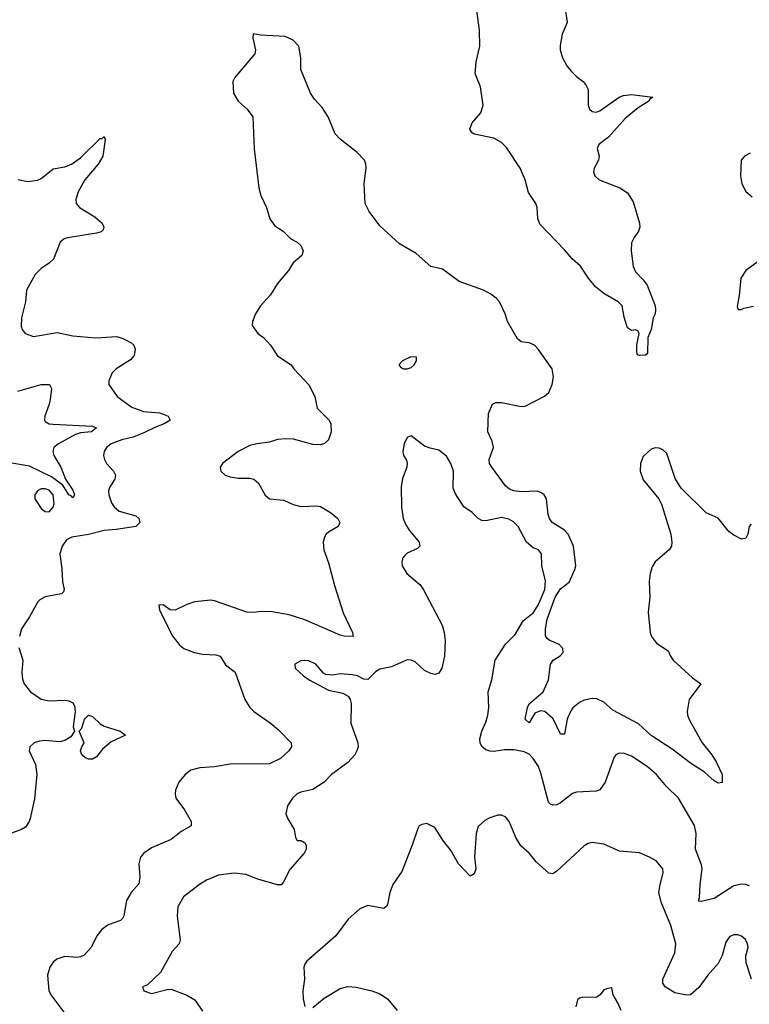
# Model space of a CAD drawing. Header units: inches. Extents: x 2143765 to 2212928, y 878963 to 1017374.
# Tile 201 of 256: x 2191540 to 2195249, y 963982 to 968984. Entities that reach past the tile are written whole.
import ezdxf

# ---------------------------------------------------------------- set-up
doc = ezdxf.new("R2010")
doc.units = ezdxf.units.IN
doc.header["$MEASUREMENT"] = 0
doc.layers.add('C1996', color=7, linetype='Continuous')

msp = doc.modelspace()

# ---------------------------------------------------------------- linework, layer by layer
at = {"layer": 'C1996', "color": 5}
for points, elevation in [([(2194311, 969050), (2194322.3, 968970), (2194297.2, 968910), (2194286.9, 968853.1), (2194287.7, 968830), (2194299.3, 968790), (2194321.5, 968750), (2194342.8, 968722.8), (2194370, 968694.7), (2194403.7, 968670), (2194420.2, 968650), (2194429.1, 968630), (2194430.2, 968550), (2194436.1, 968530), (2194450, 968517.6), (2194470, 968514.3), (2194490, 968520.9), (2194587.9, 968590), (2194610, 968598), (2194650, 968603), (2194758, 968590), (2194741.6, 968578.4), (2194739.1, 968570), (2194684.6, 968535.4), (2194617.7, 968482.3), (2194532.8, 968387.2), (2194484.2, 968350), (2194474.9, 968330), (2194485.3, 968290), (2194482.6, 968270), (2194460.2, 968230), (2194457.5, 968210), (2194463.8, 968190), (2194486, 968170), (2194590.4, 968130), (2194630, 968104.4), (2194658.1, 968058.1), (2194691.6, 967950), (2194692, 967930), (2194685.2, 967910), (2194662.9, 967877.1), (2194650.8, 967850), (2194648.6, 967810), (2194658.6, 967730), (2194670, 967703.6), (2194710, 967662.7), (2194730, 967634.6), (2194770.2, 967530), (2194772.5, 967510), (2194770, 967489.5), (2194759.6, 967470), (2194750.2, 967410), (2194733.6, 967370), (2194731.6, 967288.4), (2194720.5, 967279.5), (2194690, 967277.2), (2194681.5, 967281.5), (2194676.5, 967296.5), (2194677.4, 967330), (2194689, 967390), (2194683.1, 967403.1), (2194670, 967409), (2194650, 967405.2), (2194630, 967418), (2194612.9, 967472.9), (2194602, 967530), (2194582.4, 967550), (2194510, 967593.6), (2194466.6, 967626.6), (2194431.6, 967670), (2194391.2, 967731.2), (2194348.8, 967768.8), (2194310, 967815.3), (2194184.4, 967944.4), (2194173.5, 967973.5), (2194169.8, 968030), (2194164, 968050), (2194126.7, 968106.7), (2194109.9, 968170), (2194083.8, 968230), (2194015, 968335), (2193990, 968359.4), (2193950, 968382.3), (2193850, 968402.2), (2193839.1, 968410), (2193828.3, 968428.3), (2193840.4, 968459.6), (2193883.8, 968510), (2193896.5, 968550), (2193882.3, 968642.3), (2193854.8, 968710), (2193860.8, 968770), (2193878.4, 968850), (2193877.2, 968930), (2193863.9, 969030)], 380), ([(2195258.6, 966421.4), (2195248.1, 966410), (2195241.2, 966370), (2195231.6, 966350), (2195210, 966345.7), (2195170, 966364.6), (2195144.1, 966384.1), (2195090, 966451.7), (2195030, 966478.5), (2194903.2, 966603.2), (2194872.9, 966652.9), (2194830, 966779.3), (2194810, 966798), (2194790, 966807), (2194770, 966809.5), (2194750, 966802.9), (2194710, 966764.5), (2194696.5, 966730), (2194694.3, 966690), (2194710, 966646), (2194788.5, 966550), (2194802.8, 966522.8), (2194850.2, 966370.2), (2194856, 966330), (2194853.4, 966310), (2194842.4, 966290), (2194770.2, 966229.8), (2194755.6, 966204.4), (2194745.3, 966170), (2194739.5, 966130), (2194743.6, 966050), (2194734.6, 965974.6), (2194744.4, 965870), (2194752.4, 965850), (2194776.9, 965816.9), (2194837.3, 965777.3), (2194848.2, 965750), (2194862.4, 965730), (2194960.2, 965640.2), (2195002.8, 965610), (2194943.7, 965530), (2194933.4, 965470), (2194935.5, 965450), (2194944.7, 965424.7), (2195010.2, 965310.2), (2195058.4, 965250), (2195083, 965210), (2195110.4, 965150), (2195110.5, 965109.5), (2195090, 965106), (2195070, 965118), (2195020.8, 965160.8), (2194950, 965207.1), (2194857.3, 965277.3), (2194750, 965347.4), (2194686.5, 965406.5), (2194556, 965476), (2194510, 965516.8), (2194474.3, 965534.3), (2194450, 965536), (2194410, 965527.3), (2194385, 965515), (2194351.9, 965488.1), (2194339.3, 965470), (2194323.9, 965430), (2194310, 965354), (2194290, 965354.5), (2194251.9, 965431.9), (2194210, 965468.7), (2194187.6, 965472.4), (2194159.4, 965460.6), (2194130, 965412), (2194109.8, 965430), (2194121.5, 965490), (2194130, 965508), (2194200.5, 965570), (2194228.3, 965630), (2194237.8, 965710), (2194252.1, 965730), (2194288.3, 965751.7), (2194302, 965770), (2194300.5, 965790), (2194283.2, 965810), (2194231.5, 965831.5), (2194220.7, 965840.7), (2194213.5, 965853.5), (2194212.6, 965890), (2194222.1, 965937.9), (2194261.6, 966050), (2194290, 966092), (2194333.2, 966126.8), (2194361.9, 966190), (2194367.9, 966210), (2194356.1, 966310), (2194328.4, 966370), (2194309.8, 966390), (2194247.5, 966430), (2194233.3, 966450), (2194226.4, 966470), (2194217.7, 966550), (2194206, 966570), (2194190, 966582.8), (2194170, 966588.9), (2194090, 966584.7), (2194052.7, 966590), (2194030, 966599.3), (2194010, 966615.1), (2193939.8, 966710), (2193928.5, 966730), (2193926, 966750), (2193948.5, 966810), (2193942.6, 966842.6), (2193919.5, 966890), (2193923.2, 966983.2), (2193943.7, 967030), (2193960.8, 967039.2), (2193990, 967039.5), (2194090, 967018.9), (2194110, 967020.8), (2194208.4, 967071.6), (2194229.8, 967090.2), (2194246.2, 967130), (2194254.2, 967170), (2194247.1, 967210), (2194176.4, 967310), (2194156.9, 967330), (2194130, 967341.8), (2194090, 967347.7), (2194070, 967362), (2194019.8, 967450), (2194007.3, 967490), (2193978.5, 967550), (2193962.6, 967570), (2193935.8, 967590), (2193897.6, 967610), (2193774.1, 967654.1), (2193690, 967716.2), (2193630, 967729.2), (2193555.8, 967795.8), (2193470, 967844.5), (2193370, 967936.3), (2193316.3, 968010), (2193295.6, 968050), (2193291, 968151), (2193301.1, 968230), (2193300.5, 968250), (2193293.3, 968270), (2193256.2, 968310), (2193170, 968377.6), (2193143.6, 968403.6), (2193107.8, 968490), (2193077.5, 968537.5), (2193039.5, 968579.5), (2193018.7, 968610), (2192969.6, 968730), (2192969.6, 968790), (2192958.4, 968850), (2192930, 968879.6), (2192890, 968898.3), (2192764.8, 968904.8), (2192727.7, 968912.3), (2192726, 968890), (2192739.3, 968830), (2192734.9, 968810), (2192633.4, 968690), (2192622.8, 968670), (2192627.7, 968610), (2192651, 968570), (2192697.1, 968530), (2192726, 968490), (2192732.8, 968327.2), (2192755.3, 968130), (2192766.7, 968090), (2192794.9, 968030), (2192812.3, 967972.3), (2192836.4, 967936.4), (2192878.8, 967910), (2192918.8, 967870), (2192950, 967853.4), (2192970, 967836.3), (2192980.5, 967810), (2192974, 967786), (2192930.5, 967749.5), (2192907.3, 967710), (2192850, 967643.7), (2192814.7, 967585.3), (2192763.8, 967530), (2192738.4, 967490), (2192723.8, 967450), (2192721.6, 967430), (2192750.5, 967390), (2192779.3, 967370), (2192814.9, 967330), (2192850, 967276.3), (2192920.7, 967230), (2192934, 967210), (2193009.1, 967129.1), (2193039.6, 967070), (2193052, 967010), (2193112.9, 966950), (2193122.3, 966930), (2193123.6, 966890), (2193110, 966849.6), (2193090, 966831.3), (2193070, 966824.4), (2193030, 966826.2), (2192932.7, 966852.7), (2192890, 966855), (2192850, 966850.7), (2192810, 966838.5), (2192746, 966830), (2192710, 966820.3), (2192650, 966789.8), (2192570.4, 966730), (2192559.5, 966710), (2192562.4, 966690), (2192584.9, 966670), (2192610, 966661.5), (2192650, 966654.7), (2192710, 966654.7), (2192730, 966650.2), (2192754, 966630), (2192788.2, 966568.2), (2192810, 966550.4), (2192882.7, 966542.7), (2192930, 966520.8), (2192970, 966510.2), (2193050, 966514), (2193070, 966510.5), (2193120.9, 966480.9), (2193157.3, 966450), (2193167.3, 966430), (2193158.8, 966410), (2193110, 966380.9), (2193097.3, 966370), (2193090, 966355.3), (2193083, 966330), (2193085.5, 966290), (2193110, 966224.7), (2193140.4, 966110), (2193185.2, 965970), (2193231.8, 965870), (2193236, 965850), (2193190, 965851.6), (2193170, 965857.7), (2192990, 965935.7), (2192910, 965960.3), (2192824.1, 965975.9), (2192770, 965977.4), (2192728.4, 965971.6), (2192694.4, 965974.4), (2192530, 966032), (2192510, 966035.1), (2192430, 966026.6), (2192390, 966013), (2192330, 965983.6), (2192305.1, 965985.1), (2192270, 966012), (2192247.7, 966010), (2192250, 965986), (2192290, 965906), (2192319.1, 965850), (2192350.6, 965810), (2192374.8, 965790), (2192429, 965769), (2192470, 965760.3), (2192537.1, 965757.1), (2192559.1, 965750), (2192586.5, 965706.5), (2192634.9, 965670), (2192684.9, 965530), (2192710.4, 965490), (2192730.4, 965470), (2192812.6, 965412.6), (2192855.9, 965375.9), (2192920.3, 965310), (2192921.7, 965290), (2192909, 965270), (2192866.7, 965230), (2192810, 965203.4), (2192610, 965202.3), (2192530, 965188), (2192456.1, 965183.9), (2192410, 965170.8), (2192381.1, 965150), (2192349.1, 965110), (2192332.9, 965070), (2192330.3, 965050), (2192333.7, 965030), (2192378.4, 964970), (2192412.2, 964910), (2192412, 964888), (2192360.5, 964859.5), (2192310, 964818.9), (2192210, 964777.7), (2192170.4, 964750), (2192154.9, 964730), (2192145.1, 964694.9), (2192150.3, 964630), (2192145.6, 964594.4), (2192106.7, 964550), (2192083.2, 964510), (2192069.1, 964430.9), (2192062.7, 964417.3), (2192052.3, 964407.7), (2191990, 964385.3), (2191958, 964362), (2191932.6, 964330), (2191903.2, 964270), (2191867.9, 964232.1), (2191850, 964222.4), (2191830, 964220.3), (2191770, 964225.1), (2191728.2, 964211.8), (2191710, 964195.6), (2191693.1, 964170), (2191682.3, 964130), (2191688.7, 964051.3), (2191698.9, 964030), (2191790, 963908.9)], 420), ([(2191532.3, 968172.3), (2191582.2, 968162.2), (2191630, 968168.1), (2191650, 968177.7), (2191710, 968226.3), (2191770, 968235.9), (2191804.2, 968250), (2191850, 968282), (2191950, 968379.5), (2191959.1, 968380.9), (2191970.3, 968390.3), (2191974.7, 968374.7), (2191962, 968290), (2191939, 968250), (2191871, 968170), (2191837.5, 968110), (2191825.4, 968070), (2191828, 968050), (2191843.6, 968030), (2191921.7, 967981.7), (2191959.1, 967950), (2191968, 967930), (2191964.1, 967915.9), (2191953.9, 967906.1), (2191930, 967899.3), (2191784, 967876), (2191766, 967870), (2191746, 967854), (2191712.1, 967767.9), (2191692.1, 967747.9), (2191650, 967719.7), (2191619.5, 967690), (2191574.4, 967610), (2191570.3, 967550), (2191548.7, 967470), (2191547.2, 967427.2), (2191552.7, 967410), (2191567.7, 967390), (2191610, 967373.7), (2191730, 967394), (2191810, 967378.6), (2191928, 967368), (2192034.4, 967374.4), (2192065.1, 967365.1), (2192104.5, 967344.5), (2192120.3, 967330), (2192127.6, 967310), (2192121.8, 967278.2), (2192104, 967256), (2192030, 967211), (2192010.4, 967190), (2191992.4, 967150), (2191993, 967130), (2192035.5, 967070), (2192110, 967014.7), (2192170, 966993.7), (2192250, 966985.9), (2192270, 966980.1), (2192294.4, 966970), (2192304.6, 966950), (2192274.7, 966930), (2192230, 966914.2), (2192173.9, 966886.1), (2192116.6, 966863.4), (2192059.5, 966850), (2192005.7, 966830), (2191982, 966810), (2191968.9, 966790), (2191966.3, 966770), (2191971.5, 966750), (2191981.5, 966730), (2192017.6, 966690), (2192027.2, 966670), (2192023.2, 966650), (2191997.6, 966610), (2191992.2, 966590), (2191993, 966570), (2192006.8, 966530), (2192019.7, 966510), (2192046.6, 966486.6), (2192130, 966463), (2192145.8, 966450), (2192150.1, 966429.9), (2192130.6, 966409.4), (2192030, 966393.8), (2191970, 966389.4), (2191890, 966368.4), (2191804.4, 966355.6), (2191777.7, 966342.3), (2191755.5, 966310), (2191744, 966270), (2191754.4, 966194.4), (2191756.9, 966130), (2191767, 966090), (2191763.1, 966076.9), (2191752.1, 966067.9), (2191670, 966052.5), (2191642.7, 966037.3), (2191632.6, 966027.4), (2191590.1, 965949.9), (2191550, 965889.5), (2191538.6, 965850)], 380), ([(2195253.6, 968306.4), (2195224.9, 968290), (2195208.4, 968270), (2195203.8, 968190), (2195210.4, 968150), (2195231.7, 968111.7), (2195263.4, 968083.4)], 420), ([(2195350, 967795.3), (2195231.7, 967710), (2195206.3, 967670), (2195197.7, 967582.3), (2195187.1, 967527.1), (2195191.6, 967511.6), (2195210, 967511), (2195222, 967518), (2195270, 967528.9)], 420), ([(2191530, 967097.4), (2191650, 967130.4), (2191692, 967130), (2191701, 967110), (2191695.2, 967055.2), (2191690.2, 967030), (2191667.5, 966970), (2191666, 966950), (2191670, 966943.1), (2191690, 966931.3), (2191708.4, 966928.4), (2191910, 966918.8), (2191930.7, 966910), (2191905.5, 966890), (2191850, 966884.9), (2191823.1, 966876.9), (2191736.9, 966830), (2191714, 966810), (2191708.6, 966790), (2191714.5, 966770), (2191748.8, 966710), (2191772.6, 966650), (2191810, 966594.4), (2191819.5, 966570), (2191810, 966554.5), (2191803.8, 966563.8), (2191790, 966569.8), (2191759.4, 966619.4), (2191701.7, 966661.7), (2191590, 966715.2), (2191490, 966733.3)], 360), ([(2195250, 964583), (2195230, 964591.2), (2195210, 964592.8), (2195170, 964583.6), (2195070, 964519.7), (2195004, 964504), (2194990, 964506), (2194996, 964524), (2194999.1, 964590), (2195009.8, 964670), (2195006.6, 964690), (2194975.9, 964770), (2194978.5, 964850), (2194969.8, 964889.8), (2194889.7, 965030), (2194827.7, 965087.7), (2194777.7, 965150), (2194730.4, 965190.4), (2194650, 965242.3), (2194610, 965257.3), (2194583.4, 965256.6), (2194570.3, 965249.7), (2194561.7, 965238.3), (2194516.1, 965110), (2194490, 965071.6), (2194470, 965064.2), (2194370, 965059.2), (2194350, 965052.9), (2194290, 965005.1), (2194270, 964995.1), (2194250, 964993), (2194238, 964998), (2194228.8, 965008.8), (2194190, 965155.6), (2194176.8, 965190), (2194150, 965231.5), (2194130, 965253.3), (2194105.2, 965265.2), (2194054, 965274), (2194005.1, 965274.9), (2193950, 965266.3), (2193930, 965268), (2193910, 965275.1), (2193890, 965292.3), (2193881.1, 965310), (2193878.7, 965330), (2193888.9, 965370), (2193910, 965415.5), (2193920.3, 965450), (2193924.4, 965490), (2193920.9, 965570), (2193940.9, 965630), (2193956.8, 965730), (2194009, 965811), (2194059.5, 965860.5), (2194099.7, 965930), (2194150, 965970.4), (2194175.4, 966010), (2194209.1, 966090), (2194213.2, 966133.2), (2194195.1, 966210), (2194192.4, 966270), (2194177, 966290), (2194150, 966301.5), (2194116.8, 966330), (2194074.8, 966410), (2194050, 966433.3), (2194026.1, 966446.1), (2193990, 966454.5), (2193910, 966437.3), (2193890, 966438.9), (2193870, 966449.7), (2193840, 966480), (2193798.4, 966510), (2193755.9, 966575.9), (2193744.4, 966604.4), (2193745.6, 966690), (2193731.1, 966730), (2193710, 966767), (2193670, 966797.6), (2193626.5, 966806.5), (2193598, 966818), (2193530, 966869), (2193510, 966862), (2193494.8, 966830), (2193487.3, 966790), (2193490.7, 966770), (2193506.2, 966746.2), (2193510.4, 966730), (2193508.5, 966710), (2193486.8, 966653.2), (2193479.6, 966610), (2193481.5, 966510), (2193490.2, 966450.2), (2193501.2, 966421.2), (2193519.5, 966390), (2193570.6, 966330), (2193574.8, 966310), (2193562, 966298), (2193510, 966273), (2193498, 966262), (2193488.5, 966250), (2193483.1, 966230), (2193484.4, 966210), (2193507.7, 966170), (2193574.3, 966114.3), (2193591.7, 966091.7), (2193687.5, 965907.5), (2193698.6, 965870), (2193702.8, 965830), (2193699.2, 965750), (2193685.5, 965690), (2193670, 965664.2), (2193650, 965657.7), (2193630, 965662.3), (2193598.2, 965678.2), (2193550, 965721.3), (2193530, 965729.7), (2193510, 965731.5), (2193430, 965696.8), (2193370, 965683.8), (2193349.5, 965670.5), (2193310, 965632.6), (2193290, 965634.3), (2193257.2, 965650), (2193230, 965655.3), (2193170, 965660.5), (2193130, 965653.6), (2193096.6, 965656.6), (2193083.9, 965663.9), (2193045.2, 965710), (2193010, 965726.6), (2192990, 965729.3), (2192970, 965726), (2192938, 965710), (2192941, 965690), (2192982.8, 965650), (2193011.3, 965630), (2193110, 965577.3), (2193182.8, 965562.8), (2193210, 965547.3), (2193220.4, 965530), (2193224.4, 965510), (2193224.2, 965410), (2193259.5, 965310), (2193260.4, 965290), (2193254.4, 965270), (2193244.4, 965250), (2193208.5, 965210), (2193124.4, 965150), (2193088.4, 965110), (2193030, 965072.8), (2192970, 965060.3), (2192950, 965051.9), (2192927.6, 965030), (2192901.1, 964990), (2192893.7, 964950), (2192903.6, 964923.6), (2192936, 964870), (2192942, 964830), (2192950, 964814), (2192970, 964814), (2192990, 964802), (2192996, 964790), (2192996, 964770), (2192986.8, 964750), (2192912.8, 964667.2), (2192879.9, 964600.1), (2192870, 964589.6), (2192850, 964589.7), (2192750, 964617.7), (2192690, 964641), (2192630, 964648.5), (2192550, 964638), (2192490, 964612.8), (2192453.4, 964590), (2192372.7, 964527.3), (2192343.2, 964476.8), (2192340.9, 964430), (2192356.5, 964310), (2192350.3, 964290), (2192315.8, 964250), (2192256.1, 964143.9), (2192190, 964081.2), (2192164.7, 964070), (2192171.3, 964050), (2192210, 964036.3), (2192290, 964057.1), (2192310, 964058.4), (2192389.2, 964029.2), (2192430, 964004.4), (2192470, 963948)], 440), ([(2191535.2, 965795.2), (2191556.5, 965730), (2191550.2, 965670), (2191554.1, 965634.1), (2191562.3, 965610), (2191595.2, 965570), (2191650, 965531.9), (2191690, 965523.2), (2191770, 965526.2), (2191790, 965523.2), (2191810, 965513.6), (2191818, 965498), (2191822.2, 965470), (2191811.9, 965391.9), (2191818.7, 965370), (2191799.4, 965340.6), (2191770, 965321.7), (2191744.3, 965315.7), (2191670, 965321.3), (2191641.1, 965318.9), (2191614, 965310), (2191591.8, 965290), (2191588.8, 965270), (2191620.4, 965200.4), (2191628, 965150), (2191614.8, 965025.2), (2191593.4, 964926.6), (2191588.1, 964910), (2191570, 964882.2), (2191550, 964869.9), (2191490, 964847.8)], 380), ([(2195259.8, 964110), (2195233, 964193), (2195231.3, 964228.7), (2195242.5, 964270), (2195240.2, 964290), (2195230, 964310.9), (2195210, 964328.4), (2195190, 964335.6), (2195170, 964335.1), (2195150, 964326), (2195142.5, 964317.5), (2195130, 964298), (2195111.3, 964230), (2195090.9, 964189.1), (2195038, 964130), (2194992.8, 964067.2), (2194950.7, 964030), (2194930, 964028.3), (2194870, 964040.4), (2194820.7, 964070), (2194809.7, 964090), (2194809.7, 964110), (2194870, 964243.8), (2194875.4, 964290), (2194850, 964382.9), (2194801.5, 964501.5), (2194789.7, 964549.7), (2194795.4, 964590), (2194811.8, 964650), (2194809.4, 964670), (2194775.1, 964710), (2194740.9, 964730), (2194690, 964751.3), (2194590, 964760.5), (2194510, 964796.2), (2194450, 964804.7), (2194430, 964799.7), (2194410, 964787.8), (2194270, 964657.6), (2194250, 964645.1), (2194230, 964647.6), (2194165.1, 964705.1), (2194130.5, 964750.5), (2194087.8, 964787.8), (2194062.3, 964830), (2194030, 964906.6), (2194011.9, 964931.9), (2193990, 964943.6), (2193970, 964942.4), (2193930.3, 964929.7), (2193904.6, 964915.4), (2193870, 964886), (2193860.2, 964850), (2193851.5, 964730), (2193859.5, 964670), (2193850, 964645.2), (2193830, 964632.7), (2193770, 964695.8), (2193730, 964766.3), (2193695.1, 964810), (2193650, 964880.9), (2193610, 964901.2), (2193584, 964896), (2193570, 964888.7), (2193564.1, 964875.9), (2193535.8, 964790), (2193482.9, 964657.1), (2193437.3, 964590), (2193422, 964550), (2193410.5, 964489.5), (2193403.5, 964476.5), (2193390, 964469.4), (2193310, 964484.5), (2193270, 964467), (2193210, 964415.1), (2193147.7, 964330), (2192999.5, 964200.5), (2192990.6, 964190), (2192983.8, 964170), (2192987.4, 964110), (2192979.5, 964050), (2192981.6, 964010), (2192990, 963971.3)], 460), ([(2193030, 963966), (2193087.6, 964012.4), (2193170, 964062), (2193208.3, 964071.7), (2193250, 964068.5), (2193330, 964050.4), (2193370, 964035.8), (2193410.2, 964010.2), (2193458.4, 963950)], 460), ([(2194598, 963950), (2194581.2, 963990), (2194557.2, 964030), (2194550, 964066), (2194530, 964062), (2194510, 964055.3), (2194490.7, 964029.3), (2194470, 964017.2), (2194402, 964018), (2194386, 964014), (2194376, 964004), (2194367.7, 963970)], 480)]:
    msp.add_lwpolyline(points, dxfattribs=dict(at, elevation=elevation))
for points, elevation in [([(2193528.3, 967271.7), (2193486, 967250), (2193466.8, 967230), (2193477.3, 967217.3), (2193490.7, 967210.7), (2193510, 967210.6), (2193530, 967217.3), (2193545.2, 967230), (2193557.2, 967250), (2193558, 967270)], 440), ([(2191670, 966601.2), (2191650, 966600.3), (2191630.3, 966590), (2191616.4, 966570), (2191616.4, 966550), (2191650, 966500.4), (2191670, 966485.3), (2191690, 966483.8), (2191710, 966507.7), (2191715.4, 966524.6), (2191711.1, 966570), (2191690, 966593.4)], 380), ([(2191890, 965227.5), (2191870, 965236.8), (2191856.2, 965250), (2191849.9, 965270), (2191855.3, 965290), (2191867.8, 965310), (2191842.4, 965370), (2191855.9, 965384.1), (2191869.9, 965430.1), (2191890, 965451.1), (2191910, 965444.9), (2191950, 965407), (2191970, 965395.3), (2192051, 965370), (2192078, 965350), (2192004.5, 965315.5), (2191961.4, 965278.6), (2191930, 965238.6), (2191910, 965227.6)], 380)]:
    msp.add_lwpolyline(points, close=True, dxfattribs=dict(at, elevation=elevation))

doc.saveas('drawing.dxf')
